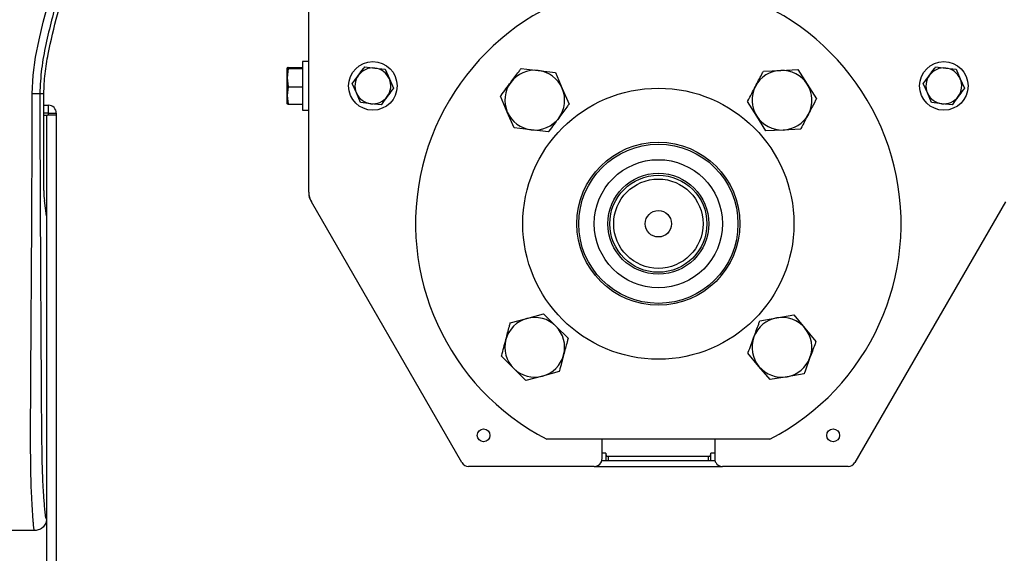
# Model space of a CAD drawing. Header units: millimetres. Extents: x 0 to 420, y 0 to 297.
# Tile 37 of 70: x 141.93 to 155.57, y 216.49 to 223.89. Entities that reach past the tile are written whole.
import ezdxf

# ---------------------------------------------------------------- set-up
doc = ezdxf.new("R2010")
doc.units = ezdxf.units.MM

msp = doc.modelspace()

# ---------------------------------------------------------------- linework, layer by layer
at = {"color": 7, "linetype": 'Continuous', "lineweight": 25}
for p, q in [((145.93752, 221.49723), (145.93752, 224.1807)), ((145.93752, 223.30644), (145.85144, 223.30644)), ((145.85144, 223.30644), (145.85144, 222.70825)), ((145.63634, 223.21879), (145.63623, 223.2185)), ((145.63623, 223.08382), (145.63623, 223.21821)), ((145.65022, 223.21129), (145.63623, 223.08382)), ((145.65022, 223.22513), (145.85144, 223.22513)), ((145.65022, 223.21129), (145.85144, 223.21129)), ((146.71172, 223.23349), (146.85411, 223.21682)), ((146.85411, 223.21682), (146.9965, 223.20014)), ((146.9965, 223.20014), (147.05325, 223.06849)), ((148.87846, 223.21103), (149.11578, 223.18324)), ((149.11578, 223.18324), (149.35309, 223.15545)), ((149.35309, 223.15545), (149.44768, 222.93603)), ((152.23512, 223.17548), (152.47384, 223.18567)), ((152.47384, 223.18567), (152.71256, 223.19586)), ((152.71256, 223.19586), (152.84074, 222.99421)), ((154.6204, 223.23349), (154.76278, 223.21682)), ((154.76278, 223.21682), (154.90517, 223.20014)), ((154.90517, 223.20014), (154.96193, 223.06849)), ((145.63623, 223.08382), (145.65022, 222.95635)), ((145.63623, 222.8358), (145.63623, 223.08382)), ((146.5972, 222.87189), (146.54045, 223.00354)), ((147.05325, 223.06849), (147.11, 222.93684)), ((152.84074, 222.99421), (152.96893, 222.79257)), ((154.50588, 222.87189), (154.44913, 223.00354)), ((154.96193, 223.06849), (155.01868, 222.93684)), ((142.21176, 222.86259), (142.26789, 222.86259)), ((142.26789, 221.52102), (142.26789, 222.86259)), ((145.65022, 222.95635), (145.63623, 222.8358)), ((145.65022, 222.95635), (145.85144, 222.95635)), ((146.65396, 222.74024), (146.5972, 222.87189)), ((149.44768, 222.93603), (149.54227, 222.71661)), ((154.56263, 222.74024), (154.50588, 222.87189)), ((145.63623, 222.8358), (145.65022, 222.71525)), ((145.63623, 222.72217), (145.63623, 222.8358)), ((145.63623, 222.72188), (145.63634, 222.72159)), ((145.65022, 222.71525), (145.85144, 222.71525)), ((146.79635, 222.72357), (146.65396, 222.74024)), ((146.93874, 222.70689), (146.79635, 222.72357)), ((148.6876, 222.60836), (148.59301, 222.82777)), ((152.14223, 222.55017), (152.01405, 222.75182)), ((154.70502, 222.72357), (154.56263, 222.74024)), ((154.84741, 222.70689), (154.70502, 222.72357)), ((142.26789, 222.70119), (142.3329, 222.70119)), ((142.3329, 222.59359), (142.26789, 222.59359)), ((142.3329, 222.59359), (142.3329, 222.70119)), ((142.3329, 222.59359), (142.4405, 222.59359)), ((142.3329, 222.56669), (142.3329, 222.59359)), ((142.4405, 222.59359), (142.4405, 222.56669)), ((145.85144, 222.70825), (145.85144, 222.63394)), ((145.85144, 222.63394), (145.93752, 222.63394)), ((148.78219, 222.38894), (148.6876, 222.60836)), ((142.26789, 222.56669), (142.30598, 222.56669)), ((142.30598, 222.56669), (142.30598, 207.07214)), ((142.30598, 222.56669), (142.31716, 222.56669)), ((142.3329, 222.56669), (142.31716, 222.56669)), ((142.4405, 222.56669), (142.3329, 222.56669)), ((142.44048, 222.56669), (142.44048, 207.07214)), ((152.27042, 222.34853), (152.14223, 222.55017)), ((149.01951, 222.36115), (148.78219, 222.38894)), ((149.25682, 222.33336), (149.01951, 222.36115)), ((152.50913, 222.35872), (152.27042, 222.34853)), ((152.74785, 222.36891), (152.50913, 222.35872)), ((145.93752, 221.49723), (145.93752, 221.4684)), ((142.30598, 221.16787), (142.27473, 221.38271)), ((145.93752, 221.4684), (145.93907, 221.4684)), ((145.96048, 221.38847), (145.95914, 221.3877)), ((145.95914, 221.3877), (145.97356, 221.36273)), ((148.05848, 217.75154), (145.97356, 221.36273)), ((155.58557, 221.36273), (153.50065, 217.75154)), ((142.30598, 221.16787), (142.30598, 216.97143)), ((148.7291, 219.68562), (148.95978, 219.7479)), ((148.95978, 219.7479), (149.19046, 219.81017)), ((149.19046, 219.81017), (149.35973, 219.64154)), ((152.18586, 219.71571), (152.42134, 219.75621)), ((152.42134, 219.75621), (152.65681, 219.79671)), ((152.65681, 219.79671), (152.80963, 219.61303)), ((149.35973, 219.64154), (149.529, 219.4729)), ((152.80963, 219.61303), (152.96245, 219.42935)), ((148.77556, 219.05516), (148.60629, 219.2238)), ((152.17335, 219.08367), (152.02053, 219.26735)), ((148.94483, 218.88653), (148.77556, 219.05516)), ((152.32616, 218.89999), (152.17335, 219.08367)), ((149.17551, 218.9488), (148.94483, 218.88653)), ((149.40619, 219.01108), (149.17551, 218.9488)), ((152.56164, 218.94049), (152.32616, 218.89999)), ((152.79712, 218.98099), (152.56164, 218.94049)), ((152.3258, 218.07434), (149.23333, 218.07434)), ((149.99946, 217.80534), (149.99946, 218.07434)), ((151.55967, 218.07434), (151.55967, 217.80534)), ((150.05326, 217.88343), (149.99946, 217.88343)), ((150.05326, 217.88343), (150.05796, 217.84471)), ((150.05326, 217.88343), (150.05326, 217.77844)), ((150.05796, 217.77844), (150.05796, 217.84471)), ((150.08486, 217.84092), (151.47427, 217.84092)), ((150.08486, 217.84092), (150.08486, 217.77844)), ((151.47427, 217.77844), (151.47427, 217.84092)), ((151.50117, 217.84471), (151.50587, 217.88343)), ((151.50117, 217.84471), (151.50117, 217.77844)), ((151.55967, 217.88343), (151.50587, 217.88343)), ((151.50587, 217.77844), (151.50587, 217.88343)), ((149.89186, 217.69774), (148.15166, 217.69774)), ((149.89186, 217.69774), (151.66727, 217.69774)), ((149.99604, 217.77844), (151.56309, 217.77844)), ((153.40747, 217.69774), (151.66727, 217.69774)), ((142.14397, 216.81003), (137.89495, 216.81003))]:
    msp.add_line(p, q, dxfattribs=at)
at = {"color": 7, "linetype": 'Continuous', "lineweight": 25, "flags": 128}
msp.add_lwpolyline([(142.10457, 222.85961), (142.1185, 223.11688), (142.15369, 223.36636), (142.20228, 223.61067), (142.25946, 223.85151), (142.32151, 224.08856)], dxfattribs=at)
at = {"color": 7, "linetype": 'Continuous', "lineweight": 25}
for centre, radius in [((146.82523, 222.97019), 0.33625), ((154.7339, 222.97019), 0.33625), ((150.77957, 221.06027), 1.87764), ((150.77957, 221.06027), 1.12981), ((150.77957, 221.06027), 1.10291), ((150.77957, 221.06027), 0.88771), ((150.77957, 221.06027), 0.69941), ((150.77957, 221.06027), 0.67251), ((150.77957, 221.06027), 0.61871), ((150.77957, 221.06027), 0.18292), ((148.35854, 218.12814), 0.08877), ((153.20059, 218.12814), 0.08877)]:
    msp.add_circle(centre, radius, dxfattribs=at)
for centre, radius, start, end in [((150.77957, 221.06027), 3.36253, 297.377006, 242.622994), ((146.82523, 222.97019), 0.24831, 143.321002, 203.321002), ((146.82523, 222.97019), 0.24831, 83.321002, 143.321002), ((146.82523, 222.97019), 0.24831, 23.321002, 83.321002), ((149.06764, 222.77219), 0.41385, 83.321002, 143.321002), ((149.06764, 222.77219), 0.41385, 23.321002, 83.321002), ((152.49149, 222.77219), 0.41385, 92.443905, 152.443905), ((152.49149, 222.77219), 0.41385, 32.443905, 92.443905), ((154.7339, 222.97019), 0.24831, 143.321002, 203.321002), ((154.7339, 222.97019), 0.24831, 83.321002, 143.321002), ((154.7339, 222.97019), 0.24831, 23.321002, 83.321002), ((146.82523, 222.97019), 0.24831, 323.321002, 23.321002), ((149.06764, 222.77219), 0.41385, 143.321002, 203.321002), ((152.49149, 222.77219), 0.41385, 332.443905, 32.443905), ((154.7339, 222.97019), 0.24831, 323.321002, 23.321002), ((146.82523, 222.97019), 0.24831, 203.321002, 263.321002), ((149.06764, 222.77219), 0.41385, 323.321002, 23.321002), ((152.49149, 222.77219), 0.41385, 152.443905, 212.443905), ((154.7339, 222.97019), 0.24831, 203.321002, 263.321002), ((146.82523, 222.97019), 0.24831, 263.321002, 323.321002), ((154.7339, 222.97019), 0.24831, 263.321002, 323.321002), ((142.3329, 222.59359), 0.1076, 0, 90), ((149.06764, 222.77219), 0.41385, 203.321002, 263.321002), ((152.49149, 222.77219), 0.41385, 272.443905, 332.443905), ((149.06764, 222.77219), 0.41385, 263.321002, 323.321002), ((152.49149, 222.77219), 0.41385, 212.443905, 272.443905), ((146.20652, 221.49723), 0.269, 180, 210), ((146.09892, 221.4684), 0.1614, 180, 210), ((149.06764, 219.34835), 0.41385, 105.107792, 165.107792), ((149.06764, 219.34835), 0.41385, 45.107792, 105.107792), ((152.49149, 219.34835), 0.41385, 99.75936, 159.75936), ((152.49149, 219.34835), 0.41385, 39.75936, 99.75936), ((149.06764, 219.34835), 0.41385, 345.107792, 45.107792), ((152.49149, 219.34835), 0.41385, 339.75936, 39.75936), ((149.06764, 219.34835), 0.41385, 165.107792, 225.107792), ((152.49149, 219.34835), 0.41385, 159.75936, 219.75936), ((149.06764, 219.34835), 0.41385, 285.107792, 345.107792), ((152.49149, 219.34835), 0.41385, 279.75936, 339.75936), ((149.06764, 219.34835), 0.41385, 225.107792, 285.107792), ((152.49149, 219.34835), 0.41385, 219.75936, 279.75936), ((149.89186, 217.80534), 0.1076, 270, 0), ((151.66727, 217.80534), 0.1076, 180, 270), ((148.15166, 217.80534), 0.1076, 210, 270), ((153.40747, 217.80534), 0.1076, 270, 330)]:
    msp.add_arc(centre, radius, start, end, dxfattribs=at)
msp.add_ellipse((142.28201, 221.52102), major_axis=(0, 0.1614), ratio=0.08748866, start_param=1.57079633, end_param=2.60011107, dxfattribs=at)
for points, knots in [([(142.50611, 231.40588), (142.5021, 231.40469), (142.49414, 231.40234), (142.48847, 231.37899), (142.48841, 231.33863), (142.4948, 231.27898), (142.50741, 231.20102), (142.52549, 231.10709), (142.54802, 230.99983), (142.58224, 230.84388), (142.63052, 230.63004), (142.6897, 230.36133), (142.74992, 230.08103), (142.84009, 229.63794), (142.93812, 229.02955), (143.0074, 228.25424), (143.01955, 227.4458), (142.9652, 226.60478), (142.83892, 225.73696), (142.68855, 225.05202), (142.55479, 224.54666), (142.46297, 224.21421), (142.37356, 223.88136), (142.29435, 223.54658), (142.22856, 223.20764), (142.21737, 222.97784), (142.21176, 222.86259)], [0, 0, 0, 0, 0.01540227, 0.03061858, 0.04589778, 0.0611515, 0.07635239, 0.09167591, 0.1069667, 0.12239636, 0.15311965, 0.18413953, 0.21464534, 0.24575549, 0.32956556, 0.41290917, 0.49608211, 0.58959241, 0.68386766, 0.7780859, 0.81510034, 0.85211963, 0.88910287, 0.92601797, 0.9628961, 1, 1, 1, 1]), ([(142.26789, 222.86259), (142.27168, 222.95478), (142.27926, 223.13929), (142.34274, 223.50708), (142.453, 223.96394), (142.6085, 224.5093), (142.70099, 224.87682), (142.74723, 225.06057)], [0, 0, 0, 0, 0.12264871, 0.2454767, 0.49573627, 0.74787131, 1, 1, 1, 1]), ([(145.65022, 223.22513), (145.64849, 223.22466), (145.64014, 223.22238), (145.63796, 223.22005), (145.63623, 223.21821)], [0, 0, 0, 0, 0.20618569, 1, 1, 1, 1]), ([(145.63623, 223.21821), (145.63866, 223.21601), (145.64123, 223.21369), (145.64976, 223.21141), (145.65022, 223.21129)], [0, 0, 0, 0, 0.9470257, 1, 1, 1, 1]), ([(146.54045, 223.00354), (146.54194, 223.00555), (146.57018, 223.04345), (146.59889, 223.082), (146.62608, 223.11851)], [0, 0, 0, 0, 0.0529743, 1, 1, 1, 1]), ([(146.62608, 223.11851), (146.64889, 223.14913), (146.67762, 223.1877), (146.70589, 223.22566), (146.71172, 223.23349)], [0, 0, 0, 0, 0.79381431, 1, 1, 1, 1]), ([(148.73574, 223.0194), (148.77374, 223.07043), (148.82162, 223.13471), (148.86875, 223.19798), (148.87846, 223.21103)], [0, 0, 0, 0, 0.79381431, 1, 1, 1, 1]), ([(152.12459, 222.96365), (152.15402, 223.02006), (152.1911, 223.09112), (152.2276, 223.16106), (152.23512, 223.17548)], [0, 0, 0, 0, 0.79381431, 1, 1, 1, 1]), ([(154.44913, 223.00354), (154.45062, 223.00555), (154.47885, 223.04345), (154.50757, 223.082), (154.53476, 223.11851)], [0, 0, 0, 0, 0.0529743, 1, 1, 1, 1]), ([(154.53476, 223.11851), (154.55757, 223.14913), (154.58629, 223.1877), (154.61457, 223.22566), (154.6204, 223.23349)], [0, 0, 0, 0, 0.79381431, 1, 1, 1, 1]), ([(148.59301, 222.82777), (148.59551, 222.83112), (148.64256, 222.89429), (148.69042, 222.95855), (148.73574, 223.0194)], [0, 0, 0, 0, 0.0529743, 1, 1, 1, 1]), ([(142.14397, 216.81003), (142.14238, 216.8105), (142.13918, 216.81145), (142.13485, 216.82029), (142.13159, 216.8335), (142.12922, 216.8484), (142.12749, 216.86218), (142.12593, 216.87737), (142.12444, 216.89467), (142.12282, 216.91534), (142.1195, 216.96241), (142.11381, 217.04075), (142.1069, 217.14289), (142.10023, 217.26118), (142.0941, 217.4011), (142.08882, 217.58178), (142.08553, 217.7966), (142.0844, 218.01317), (142.08438, 218.22302), (142.08497, 218.43334), (142.0859, 218.6332), (142.08687, 218.81067), (142.08761, 218.93755), (142.0883, 219.05181), (142.08895, 219.15562), (142.08963, 219.2647), (142.09037, 219.37913), (142.09115, 219.49896), (142.09199, 219.62734), (142.09299, 219.77565), (142.09421, 219.95653), (142.0957, 220.18069), (142.09729, 220.42562), (142.09892, 220.68936), (142.10037, 220.94013), (142.10174, 221.1971), (142.10303, 221.48078), (142.10419, 221.80215), (142.10497, 222.15753), (142.1052, 222.50829), (142.10477, 222.74437), (142.10457, 222.85961)], [0, 0, 0, 0, 0.01040061, 0.02080672, 0.03106116, 0.03614099, 0.04145683, 0.04698488, 0.05107961, 0.056575, 0.06335413, 0.08477825, 0.10578404, 0.12644249, 0.15396653, 0.18250697, 0.21827305, 0.25692616, 0.28371553, 0.31573913, 0.35433978, 0.37618226, 0.39782595, 0.41302567, 0.42902685, 0.44584073, 0.46347795, 0.48194851, 0.50126173, 0.52284596, 0.55053669, 0.58490472, 0.6264984, 0.66378186, 0.70683381, 0.74242415, 0.78255841, 0.83794342, 0.89093876, 0.94676606, 1, 1, 1, 1]), ([(142.21176, 222.86259), (142.2093, 222.86223), (142.20421, 222.86149), (142.17889, 222.86052), (142.14402, 222.85982), (142.11741, 222.85968), (142.10457, 222.85961)], [0, 0, 0, 0, 0.241201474, 0.5, 0.758798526, 1, 1, 1, 1]), ([(142.21176, 222.86259), (142.21214, 222.71753), (142.21291, 222.42251), (142.21444, 221.97273), (142.21623, 221.51504), (142.2182, 221.07441), (142.22024, 220.6563), (142.2218, 220.3574), (142.22289, 220.15694), (142.22346, 220.05365), (142.22404, 219.94838), (142.22464, 219.84112), (142.22526, 219.73187), (142.22589, 219.62233), (142.22656, 219.50657), (142.22731, 219.37867), (142.22818, 219.231), (142.22917, 219.06357), (142.23023, 218.88411), (142.23141, 218.68507), (142.23275, 218.47094), (142.23446, 218.24259), (142.23671, 218.02693), (142.23989, 217.82936), (142.24441, 217.65075), (142.25109, 217.4835), (142.25893, 217.34732), (142.26685, 217.23369), (142.27417, 217.14142), (142.28058, 217.06198), (142.28682, 217.01103), (142.29163, 216.98991), (142.29565, 216.97947), (142.29893, 216.97422), (142.3024, 216.97145), (142.30477, 216.97144), (142.30598, 216.97143)], [0, 0, 0, 0, 0.06946876, 0.14129082, 0.21546943, 0.28878046, 0.35249328, 0.41592792, 0.43212319, 0.44863682, 0.46546884, 0.48261925, 0.50008806, 0.51787528, 0.53516899, 0.55562395, 0.57924015, 0.60601761, 0.63595633, 0.6653451, 0.70151587, 0.73871879, 0.77505525, 0.80544439, 0.8348007, 0.86386977, 0.89313471, 0.91269266, 0.93347159, 0.95287654, 0.9643483, 0.97519881, 0.98089522, 0.9869973, 0.99335869, 1, 1, 1, 1]), ([(147.11, 222.93684), (147.10418, 222.92902), (147.0759, 222.89106), (147.04717, 222.85249), (147.02437, 222.82187)], [0, 0, 0, 0, 0.206185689, 1, 1, 1, 1]), ([(152.01405, 222.75182), (152.01598, 222.75552), (152.05242, 222.82535), (152.08948, 222.89638), (152.12459, 222.96365)], [0, 0, 0, 0, 0.0529743, 1, 1, 1, 1]), ([(155.01868, 222.93684), (155.01285, 222.92902), (154.98458, 222.89106), (154.95585, 222.85249), (154.93305, 222.82187)], [0, 0, 0, 0, 0.206185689, 1, 1, 1, 1]), ([(145.65022, 222.71525), (145.64976, 222.71537), (145.64123, 222.71765), (145.63866, 222.71997), (145.63623, 222.72217)], [0, 0, 0, 0, 0.052974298, 1, 1, 1, 1]), ([(147.02437, 222.82187), (146.99718, 222.78536), (146.96846, 222.7468), (146.94023, 222.7089), (146.93874, 222.70689)], [0, 0, 0, 0, 0.9470257, 1, 1, 1, 1]), ([(149.54227, 222.71661), (149.53256, 222.70357), (149.48544, 222.6403), (149.43756, 222.57602), (149.39955, 222.52499)], [0, 0, 0, 0, 0.20618569, 1, 1, 1, 1]), ([(152.96893, 222.79257), (152.9614, 222.77815), (152.92491, 222.70821), (152.88783, 222.63715), (152.85839, 222.58074)], [0, 0, 0, 0, 0.20618569, 1, 1, 1, 1]), ([(154.93305, 222.82187), (154.90585, 222.78536), (154.87714, 222.7468), (154.84891, 222.7089), (154.84741, 222.70689)], [0, 0, 0, 0, 0.9470257, 1, 1, 1, 1]), ([(152.85839, 222.58074), (152.82329, 222.51347), (152.78622, 222.44244), (152.74978, 222.37261), (152.74785, 222.36891)], [0, 0, 0, 0, 0.9470257, 1, 1, 1, 1]), ([(149.39955, 222.52499), (149.35423, 222.46414), (149.30637, 222.39988), (149.25932, 222.33671), (149.25682, 222.33336)], [0, 0, 0, 0, 0.9470257, 1, 1, 1, 1]), ([(152.10319, 219.49153), (152.12521, 219.55123), (152.15294, 219.62643), (152.18023, 219.70045), (152.18586, 219.71571)], [0, 0, 0, 0, 0.79381431, 1, 1, 1, 1]), ([(148.66769, 219.45471), (148.68405, 219.5162), (148.70465, 219.59366), (148.72492, 219.6699), (148.7291, 219.68562)], [0, 0, 0, 0, 0.79381431, 1, 1, 1, 1]), ([(148.60629, 219.2238), (148.60736, 219.22783), (148.6276, 219.30396), (148.64819, 219.38138), (148.66769, 219.45471)], [0, 0, 0, 0, 0.0529743, 1, 1, 1, 1]), ([(149.529, 219.4729), (149.52482, 219.45718), (149.50455, 219.38094), (149.48395, 219.30348), (149.46759, 219.24199)], [0, 0, 0, 0, 0.20618569, 1, 1, 1, 1]), ([(152.02053, 219.26735), (152.02197, 219.27126), (152.04923, 219.34517), (152.07694, 219.42034), (152.10319, 219.49153)], [0, 0, 0, 0, 0.0529743, 1, 1, 1, 1]), ([(152.96245, 219.42935), (152.95682, 219.41409), (152.92953, 219.34008), (152.90179, 219.26487), (152.87978, 219.20517)], [0, 0, 0, 0, 0.20618569, 1, 1, 1, 1]), ([(149.46759, 219.24199), (149.44809, 219.16866), (149.4275, 219.09124), (149.40726, 219.01511), (149.40619, 219.01108)], [0, 0, 0, 0, 0.9470257, 1, 1, 1, 1]), ([(152.87978, 219.20517), (152.85353, 219.13398), (152.82581, 219.05881), (152.79856, 218.98491), (152.79712, 218.98099)], [0, 0, 0, 0, 0.9470257, 1, 1, 1, 1]), ([(150.05796, 217.84471), (150.05832, 217.84427), (150.05903, 217.8434), (150.06388, 217.84225), (150.0709, 217.84139), (150.07835, 217.84097), (150.08312, 217.84093), (150.08486, 217.84092)], [0, 0, 0, 0, 0.21985107, 0.43973939, 0.65854632, 0.87520804, 1, 1, 1, 1]), ([(151.47427, 217.84092), (151.47727, 217.84096), (151.48328, 217.84104), (151.49128, 217.8417), (151.49737, 217.84266), (151.50062, 217.84373), (151.50101, 217.84443), (151.50117, 217.84471)], [0, 0, 0, 0, 0.2143712, 0.4287086, 0.64401837, 0.86140278, 1, 1, 1, 1]), ([(142.30598, 216.97143), (142.30354, 216.95025), (142.29865, 216.90789), (142.26113, 216.85457), (142.20761, 216.8173), (142.16521, 216.81246), (142.14397, 216.81003)], [0, 0, 0, 0, 0.24994474, 0.4997361, 0.74942287, 1, 1, 1, 1])]:
    msp.add_open_spline(points, degree=3, knots=knots, dxfattribs=at)

doc.saveas('drawing.dxf')
